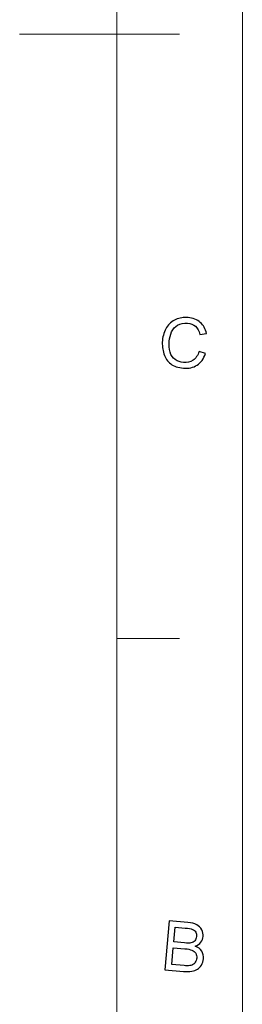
# Model space of a CAD drawing. Header units: millimetres. Extents: x -594 to 595, y -419 to 422.
# Tile 110 of 124: x 547 to 595, y -207 to 4. Entities that reach past the tile are written whole.
import ezdxf

# ---------------------------------------------------------------- set-up
doc = ezdxf.new("R2010")
doc.units = ezdxf.units.MM
doc.header["$MEASUREMENT"] = 0
doc.layers.add('layer 1', color=7, linetype='Continuous')

msp = doc.modelspace()

# ---------------------------------------------------------------- linework, layer by layer
at = {"layer": 'layer 1', "color": 1, "lineweight": 5}
for points in [[(595.1511, 421.7542), (595.1511, 421.7542), (595.1511, -419.2454), (595.1511, -419.2454)], [(595.1511, 421.7542), (595.1511, 421.7542), (595.1511, -419.2454), (595.1511, -419.2454)], [(595.1511, 421.7542), (595.1511, 421.7542), (595.1511, -419.2454), (595.1511, -419.2454)], [(581.6397, 1.2543), (581.6397, 1.2543), (547.1746, 1.2543), (547.1746, 1.2543)], [(581.6397, 1.2543), (581.6397, 1.2543), (547.1746, 1.2543), (547.1746, 1.2543)], [(581.6397, 1.2543), (581.6397, 1.2543), (547.1746, 1.2543), (547.1746, 1.2543)], [(581.6397, -128.7425), (581.6397, -128.7425), (568.1284, -128.7425), (568.1284, -128.7425)], [(581.6397, -128.7425), (581.6397, -128.7425), (568.1284, -128.7425), (568.1284, -128.7425)], [(581.6397, -128.7425), (581.6397, -128.7425), (568.1284, -128.7425), (568.1284, -128.7425)]]:
    msp.add_open_spline(points, degree=3, dxfattribs=at)
at = {"layer": 'layer 1', "color": 5, "lineweight": 9}
msp.add_open_spline([(568.1284, 395.2242), (568.1284, 395.2242), (568.1284, -392.7155), (568.1284, -392.7155)], degree=3, dxfattribs=at)
at = {"layer": 'layer 1', "color": 1}
for points, knots in [([(585.8333, -66.9577), (585.8333, -66.9577), (587.2196, -67.4318), (587.2196, -67.4318), (587.2196, -67.4318), (586.8217, -68.5499), (586.2089, -69.3726), (585.383, -69.908), (585.383, -69.908), (584.5599, -70.4411), (583.589, -70.6598), (582.4758, -70.5639), (582.4758, -70.5639), (581.3222, -70.4634), (580.4039, -70.1537), (579.7209, -69.6306), (579.7209, -69.6306), (579.0402, -69.1073), (578.5497, -68.3924), (578.2496, -67.4861), (578.2496, -67.4861), (577.9517, -66.5771), (577.8468, -65.6239), (577.9369, -64.6192), (577.9369, -64.6192), (578.0345, -63.5262), (578.3322, -62.5879), (578.8301, -61.8118), (578.8301, -61.8118), (579.3281, -61.0328), (579.9884, -60.4655), (580.8142, -60.1116), (580.8142, -60.1116), (581.6376, -59.7556), (582.5206, -59.618), (583.4639, -59.699), (583.4639, -59.699), (584.5348, -59.7898), (585.413, -60.1363), (586.0962, -60.7332), (586.0962, -60.7332), (586.7767, -61.3327), (587.2196, -62.1286), (587.4197, -63.1233), (587.4197, -63.1233), (587.4197, -63.1233), (585.9961, -63.3248), (585.9961, -63.3248), (585.9961, -63.3248), (585.8158, -62.5389), (585.5055, -61.9515), (585.0652, -61.5635), (585.0652, -61.5635), (584.6251, -61.1728), (584.0444, -60.947), (583.3289, -60.8856), (583.3289, -60.8856), (582.5082, -60.8168), (581.8026, -60.9494), (581.2146, -61.2909), (581.2146, -61.2909), (580.629, -61.6299), (580.1936, -62.1162), (579.911, -62.7499), (579.911, -62.7499), (579.6309, -63.3812), (579.4581, -64.0445), (579.3955, -64.7374), (579.3955, -64.7374), (579.3179, -65.6313), (579.3807, -66.4223), (579.5856, -67.1126), (579.5856, -67.1126), (579.791, -67.8005), (580.1588, -68.336), (580.6891, -68.7119), (580.6891, -68.7119), (581.2197, -69.0901), (581.8126, -69.3088), (582.4631, -69.3628), (582.4631, -69.3628), (583.2588, -69.4316), (583.9495, -69.2643), (584.54, -68.8641), (584.54, -68.8641), (585.1304, -68.4614), (585.5607, -67.8275), (585.8333, -66.9577)], [0, 0, 0, 0, 0.04347826, 0.04347826, 0.04347826, 0.04347826, 0.08695652, 0.08695652, 0.08695652, 0.08695652, 0.13043478, 0.13043478, 0.13043478, 0.13043478, 0.17391304, 0.17391304, 0.17391304, 0.17391304, 0.2173913, 0.2173913, 0.2173913, 0.2173913, 0.26086957, 0.26086957, 0.26086957, 0.26086957, 0.30434783, 0.30434783, 0.30434783, 0.30434783, 0.34782609, 0.34782609, 0.34782609, 0.34782609, 0.39130435, 0.39130435, 0.39130435, 0.39130435, 0.43478261, 0.43478261, 0.43478261, 0.43478261, 0.47826087, 0.47826087, 0.47826087, 0.47826087, 0.52173913, 0.52173913, 0.52173913, 0.52173913, 0.56521739, 0.56521739, 0.56521739, 0.56521739, 0.60869565, 0.60869565, 0.60869565, 0.60869565, 0.65217391, 0.65217391, 0.65217391, 0.65217391, 0.69565217, 0.69565217, 0.69565217, 0.69565217, 0.73913043, 0.73913043, 0.73913043, 0.73913043, 0.7826087, 0.7826087, 0.7826087, 0.7826087, 0.82608696, 0.82608696, 0.82608696, 0.82608696, 0.86956522, 0.86956522, 0.86956522, 0.86956522, 0.91304348, 0.91304348, 0.91304348, 0.91304348, 1, 1, 1, 1]), ([(585.8333, -66.9577), (585.8333, -66.9577), (587.2196, -67.4318), (587.2196, -67.4318), (587.2196, -67.4318), (586.8217, -68.5499), (586.2089, -69.3726), (585.383, -69.908), (585.383, -69.908), (584.5599, -70.4411), (583.589, -70.6598), (582.4758, -70.5639), (582.4758, -70.5639), (581.3222, -70.4634), (580.4039, -70.1537), (579.7209, -69.6306), (579.7209, -69.6306), (579.0402, -69.1073), (578.5497, -68.3924), (578.2496, -67.4861), (578.2496, -67.4861), (577.9517, -66.5771), (577.8468, -65.6239), (577.9369, -64.6192), (577.9369, -64.6192), (578.0345, -63.5262), (578.3322, -62.5879), (578.8301, -61.8118), (578.8301, -61.8118), (579.3281, -61.0328), (579.9884, -60.4655), (580.8142, -60.1116), (580.8142, -60.1116), (581.6376, -59.7556), (582.5206, -59.618), (583.4639, -59.699), (583.4639, -59.699), (584.5348, -59.7898), (585.413, -60.1363), (586.0962, -60.7332), (586.0962, -60.7332), (586.7767, -61.3327), (587.2196, -62.1286), (587.4197, -63.1233), (587.4197, -63.1233), (587.4197, -63.1233), (585.9961, -63.3248), (585.9961, -63.3248), (585.9961, -63.3248), (585.8158, -62.5389), (585.5055, -61.9515), (585.0652, -61.5635), (585.0652, -61.5635), (584.6251, -61.1728), (584.0444, -60.947), (583.3289, -60.8856), (583.3289, -60.8856), (582.5082, -60.8168), (581.8026, -60.9494), (581.2146, -61.2909), (581.2146, -61.2909), (580.629, -61.6299), (580.1936, -62.1162), (579.911, -62.7499), (579.911, -62.7499), (579.6309, -63.3812), (579.4581, -64.0445), (579.3955, -64.7374), (579.3955, -64.7374), (579.3179, -65.6313), (579.3807, -66.4223), (579.5856, -67.1126), (579.5856, -67.1126), (579.791, -67.8005), (580.1588, -68.336), (580.6891, -68.7119), (580.6891, -68.7119), (581.2197, -69.0901), (581.8126, -69.3088), (582.4631, -69.3628), (582.4631, -69.3628), (583.2588, -69.4316), (583.9495, -69.2643), (584.54, -68.8641), (584.54, -68.8641), (585.1304, -68.4614), (585.5607, -67.8275), (585.8333, -66.9577)], [0, 0, 0, 0, 0.04347826, 0.04347826, 0.04347826, 0.04347826, 0.08695652, 0.08695652, 0.08695652, 0.08695652, 0.13043478, 0.13043478, 0.13043478, 0.13043478, 0.17391304, 0.17391304, 0.17391304, 0.17391304, 0.2173913, 0.2173913, 0.2173913, 0.2173913, 0.26086957, 0.26086957, 0.26086957, 0.26086957, 0.30434783, 0.30434783, 0.30434783, 0.30434783, 0.34782609, 0.34782609, 0.34782609, 0.34782609, 0.39130435, 0.39130435, 0.39130435, 0.39130435, 0.43478261, 0.43478261, 0.43478261, 0.43478261, 0.47826087, 0.47826087, 0.47826087, 0.47826087, 0.52173913, 0.52173913, 0.52173913, 0.52173913, 0.56521739, 0.56521739, 0.56521739, 0.56521739, 0.60869565, 0.60869565, 0.60869565, 0.60869565, 0.65217391, 0.65217391, 0.65217391, 0.65217391, 0.69565217, 0.69565217, 0.69565217, 0.69565217, 0.73913043, 0.73913043, 0.73913043, 0.73913043, 0.7826087, 0.7826087, 0.7826087, 0.7826087, 0.82608696, 0.82608696, 0.82608696, 0.82608696, 0.86956522, 0.86956522, 0.86956522, 0.86956522, 0.91304348, 0.91304348, 0.91304348, 0.91304348, 1, 1, 1, 1]), ([(585.8333, -66.9577), (585.8333, -66.9577), (587.2196, -67.4318), (587.2196, -67.4318), (587.2196, -67.4318), (586.8217, -68.5499), (586.2089, -69.3726), (585.383, -69.908), (585.383, -69.908), (584.5599, -70.4411), (583.589, -70.6598), (582.4758, -70.5639), (582.4758, -70.5639), (581.3222, -70.4634), (580.4039, -70.1537), (579.7209, -69.6306), (579.7209, -69.6306), (579.0402, -69.1073), (578.5497, -68.3924), (578.2496, -67.4861), (578.2496, -67.4861), (577.9517, -66.5771), (577.8468, -65.6239), (577.9369, -64.6192), (577.9369, -64.6192), (578.0345, -63.5262), (578.3322, -62.5879), (578.8301, -61.8118), (578.8301, -61.8118), (579.3281, -61.0328), (579.9884, -60.4655), (580.8142, -60.1116), (580.8142, -60.1116), (581.6376, -59.7556), (582.5206, -59.618), (583.4639, -59.699), (583.4639, -59.699), (584.5348, -59.7898), (585.413, -60.1363), (586.0962, -60.7332), (586.0962, -60.7332), (586.7767, -61.3327), (587.2196, -62.1286), (587.4197, -63.1233), (587.4197, -63.1233), (587.4197, -63.1233), (585.9961, -63.3248), (585.9961, -63.3248), (585.9961, -63.3248), (585.8158, -62.5389), (585.5055, -61.9515), (585.0652, -61.5635), (585.0652, -61.5635), (584.6251, -61.1728), (584.0444, -60.947), (583.3289, -60.8856), (583.3289, -60.8856), (582.5082, -60.8168), (581.8026, -60.9494), (581.2146, -61.2909), (581.2146, -61.2909), (580.629, -61.6299), (580.1936, -62.1162), (579.911, -62.7499), (579.911, -62.7499), (579.6309, -63.3812), (579.4581, -64.0445), (579.3955, -64.7374), (579.3955, -64.7374), (579.3179, -65.6313), (579.3807, -66.4223), (579.5856, -67.1126), (579.5856, -67.1126), (579.791, -67.8005), (580.1588, -68.336), (580.6891, -68.7119), (580.6891, -68.7119), (581.2197, -69.0901), (581.8126, -69.3088), (582.4631, -69.3628), (582.4631, -69.3628), (583.2588, -69.4316), (583.9495, -69.2643), (584.54, -68.8641), (584.54, -68.8641), (585.1304, -68.4614), (585.5607, -67.8275), (585.8333, -66.9577)], [0, 0, 0, 0, 0.04347826, 0.04347826, 0.04347826, 0.04347826, 0.08695652, 0.08695652, 0.08695652, 0.08695652, 0.13043478, 0.13043478, 0.13043478, 0.13043478, 0.17391304, 0.17391304, 0.17391304, 0.17391304, 0.2173913, 0.2173913, 0.2173913, 0.2173913, 0.26086957, 0.26086957, 0.26086957, 0.26086957, 0.30434783, 0.30434783, 0.30434783, 0.30434783, 0.34782609, 0.34782609, 0.34782609, 0.34782609, 0.39130435, 0.39130435, 0.39130435, 0.39130435, 0.43478261, 0.43478261, 0.43478261, 0.43478261, 0.47826087, 0.47826087, 0.47826087, 0.47826087, 0.52173913, 0.52173913, 0.52173913, 0.52173913, 0.56521739, 0.56521739, 0.56521739, 0.56521739, 0.60869565, 0.60869565, 0.60869565, 0.60869565, 0.65217391, 0.65217391, 0.65217391, 0.65217391, 0.69565217, 0.69565217, 0.69565217, 0.69565217, 0.73913043, 0.73913043, 0.73913043, 0.73913043, 0.7826087, 0.7826087, 0.7826087, 0.7826087, 0.82608696, 0.82608696, 0.82608696, 0.82608696, 0.86956522, 0.86956522, 0.86956522, 0.86956522, 0.91304348, 0.91304348, 0.91304348, 0.91304348, 1, 1, 1, 1]), ([(578.4281, -199.9787), (578.4281, -199.9787), (579.3639, -189.4723), (579.3639, -189.4723), (579.3639, -189.4723), (579.3639, -189.4723), (583.3795, -189.8162), (583.3795, -189.8162), (583.3795, -189.8162), (584.1978, -189.8874), (584.8435, -190.0494), (585.3188, -190.3048), (585.3188, -190.3048), (585.7942, -190.5581), (586.152, -190.9192), (586.3922, -191.3858), (586.3922, -191.3858), (586.6324, -191.8525), (586.73, -192.3266), (586.6877, -192.8081), (586.6877, -192.8081), (586.6475, -193.2575), (586.4873, -193.6702), (586.2019, -194.0461), (586.2019, -194.0461), (585.9193, -194.4195), (585.5165, -194.7094), (584.9934, -194.9084), (584.9934, -194.9084), (585.6241, -195.1517), (586.0921, -195.5127), (586.3997, -195.9918), (586.3997, -195.9918), (586.71, -196.4709), (586.8351, -197.0159), (586.7799, -197.6276), (586.7799, -197.6276), (586.7375, -198.1192), (586.5898, -198.5686), (586.342, -198.9715), (586.342, -198.9715), (586.0918, -199.3767), (585.8017, -199.6814), (585.469, -199.8828), (585.469, -199.8828), (585.1363, -200.0867), (584.7308, -200.2267), (584.2504, -200.3029), (584.2504, -200.3029), (583.7702, -200.3789), (583.1895, -200.3889), (582.509, -200.3299), (582.509, -200.3299), (582.509, -200.3299), (578.4281, -199.9787), (578.4281, -199.9787)], [0, 0, 0, 0, 0.06666667, 0.06666667, 0.06666667, 0.06666667, 0.13333333, 0.13333333, 0.13333333, 0.13333333, 0.2, 0.2, 0.2, 0.2, 0.26666667, 0.26666667, 0.26666667, 0.26666667, 0.33333333, 0.33333333, 0.33333333, 0.33333333, 0.4, 0.4, 0.4, 0.4, 0.46666667, 0.46666667, 0.46666667, 0.46666667, 0.53333333, 0.53333333, 0.53333333, 0.53333333, 0.6, 0.6, 0.6, 0.6, 0.66666667, 0.66666667, 0.66666667, 0.66666667, 0.73333333, 0.73333333, 0.73333333, 0.73333333, 0.8, 0.8, 0.8, 0.8, 0.86666667, 0.86666667, 0.86666667, 0.86666667, 1, 1, 1, 1]), ([(578.4281, -199.9787), (578.4281, -199.9787), (579.3639, -189.4723), (579.3639, -189.4723), (579.3639, -189.4723), (579.3639, -189.4723), (583.3795, -189.8162), (583.3795, -189.8162), (583.3795, -189.8162), (584.1978, -189.8874), (584.8435, -190.0494), (585.3188, -190.3048), (585.3188, -190.3048), (585.7942, -190.5581), (586.152, -190.9192), (586.3922, -191.3858), (586.3922, -191.3858), (586.6324, -191.8525), (586.73, -192.3266), (586.6877, -192.8081), (586.6877, -192.8081), (586.6475, -193.2575), (586.4873, -193.6702), (586.2019, -194.0461), (586.2019, -194.0461), (585.9193, -194.4195), (585.5165, -194.7094), (584.9934, -194.9084), (584.9934, -194.9084), (585.6241, -195.1517), (586.0921, -195.5127), (586.3997, -195.9918), (586.3997, -195.9918), (586.71, -196.4709), (586.8351, -197.0159), (586.7799, -197.6276), (586.7799, -197.6276), (586.7375, -198.1192), (586.5898, -198.5686), (586.342, -198.9715), (586.342, -198.9715), (586.0918, -199.3767), (585.8017, -199.6814), (585.469, -199.8828), (585.469, -199.8828), (585.1363, -200.0867), (584.7308, -200.2267), (584.2504, -200.3029), (584.2504, -200.3029), (583.7702, -200.3789), (583.1895, -200.3889), (582.509, -200.3299), (582.509, -200.3299), (582.509, -200.3299), (578.4281, -199.9787), (578.4281, -199.9787)], [0, 0, 0, 0, 0.06666667, 0.06666667, 0.06666667, 0.06666667, 0.13333333, 0.13333333, 0.13333333, 0.13333333, 0.2, 0.2, 0.2, 0.2, 0.26666667, 0.26666667, 0.26666667, 0.26666667, 0.33333333, 0.33333333, 0.33333333, 0.33333333, 0.4, 0.4, 0.4, 0.4, 0.46666667, 0.46666667, 0.46666667, 0.46666667, 0.53333333, 0.53333333, 0.53333333, 0.53333333, 0.6, 0.6, 0.6, 0.6, 0.66666667, 0.66666667, 0.66666667, 0.66666667, 0.73333333, 0.73333333, 0.73333333, 0.73333333, 0.8, 0.8, 0.8, 0.8, 0.86666667, 0.86666667, 0.86666667, 0.86666667, 1, 1, 1, 1]), ([(578.4281, -199.9787), (578.4281, -199.9787), (579.3639, -189.4723), (579.3639, -189.4723), (579.3639, -189.4723), (579.3639, -189.4723), (583.3795, -189.8162), (583.3795, -189.8162), (583.3795, -189.8162), (584.1978, -189.8874), (584.8435, -190.0494), (585.3188, -190.3048), (585.3188, -190.3048), (585.7942, -190.5581), (586.152, -190.9192), (586.3922, -191.3858), (586.3922, -191.3858), (586.6324, -191.8525), (586.73, -192.3266), (586.6877, -192.8081), (586.6877, -192.8081), (586.6475, -193.2575), (586.4873, -193.6702), (586.2019, -194.0461), (586.2019, -194.0461), (585.9193, -194.4195), (585.5165, -194.7094), (584.9934, -194.9084), (584.9934, -194.9084), (585.6241, -195.1517), (586.0921, -195.5127), (586.3997, -195.9918), (586.3997, -195.9918), (586.71, -196.4709), (586.8351, -197.0159), (586.7799, -197.6276), (586.7799, -197.6276), (586.7375, -198.1192), (586.5898, -198.5686), (586.342, -198.9715), (586.342, -198.9715), (586.0918, -199.3767), (585.8017, -199.6814), (585.469, -199.8828), (585.469, -199.8828), (585.1363, -200.0867), (584.7308, -200.2267), (584.2504, -200.3029), (584.2504, -200.3029), (583.7702, -200.3789), (583.1895, -200.3889), (582.509, -200.3299), (582.509, -200.3299), (582.509, -200.3299), (578.4281, -199.9787), (578.4281, -199.9787)], [0, 0, 0, 0, 0.06666667, 0.06666667, 0.06666667, 0.06666667, 0.13333333, 0.13333333, 0.13333333, 0.13333333, 0.2, 0.2, 0.2, 0.2, 0.26666667, 0.26666667, 0.26666667, 0.26666667, 0.33333333, 0.33333333, 0.33333333, 0.33333333, 0.4, 0.4, 0.4, 0.4, 0.46666667, 0.46666667, 0.46666667, 0.46666667, 0.53333333, 0.53333333, 0.53333333, 0.53333333, 0.6, 0.6, 0.6, 0.6, 0.66666667, 0.66666667, 0.66666667, 0.66666667, 0.73333333, 0.73333333, 0.73333333, 0.73333333, 0.8, 0.8, 0.8, 0.8, 0.86666667, 0.86666667, 0.86666667, 0.86666667, 1, 1, 1, 1]), ([(580.3871, -194.0093), (580.3871, -194.0093), (582.7015, -194.2059), (582.7015, -194.2059), (582.7015, -194.2059), (583.3297, -194.2599), (583.7826, -194.2599), (584.063, -194.2011), (584.063, -194.2011), (584.4329, -194.1273), (584.7182, -193.9751), (584.9236, -193.749), (584.9236, -193.749), (585.1261, -193.5206), (585.2463, -193.221), (585.2789, -192.8549), (585.2789, -192.8549), (585.3086, -192.506), (585.2512, -192.1916), (585.1061, -191.9115), (585.1061, -191.9115), (584.9586, -191.6317), (584.7308, -191.4277), (584.4229, -191.3025), (584.4229, -191.3025), (584.1153, -191.177), (583.5774, -191.0836), (582.8091, -191.0174), (582.8091, -191.0174), (582.8091, -191.0174), (580.6699, -190.8332), (580.6699, -190.8332), (580.6699, -190.8332), (580.6699, -190.8332), (580.3871, -194.0093), (580.3871, -194.0093)], [0, 0, 0, 0, 0.1, 0.1, 0.1, 0.1, 0.2, 0.2, 0.2, 0.2, 0.3, 0.3, 0.3, 0.3, 0.4, 0.4, 0.4, 0.4, 0.5, 0.5, 0.5, 0.5, 0.6, 0.6, 0.6, 0.6, 0.7, 0.7, 0.7, 0.7, 0.8, 0.8, 0.8, 0.8, 1, 1, 1, 1]), ([(580.3871, -194.0093), (580.3871, -194.0093), (582.7015, -194.2059), (582.7015, -194.2059), (582.7015, -194.2059), (583.3297, -194.2599), (583.7826, -194.2599), (584.063, -194.2011), (584.063, -194.2011), (584.4329, -194.1273), (584.7182, -193.9751), (584.9236, -193.749), (584.9236, -193.749), (585.1261, -193.5206), (585.2463, -193.221), (585.2789, -192.8549), (585.2789, -192.8549), (585.3086, -192.506), (585.2512, -192.1916), (585.1061, -191.9115), (585.1061, -191.9115), (584.9586, -191.6317), (584.7308, -191.4277), (584.4229, -191.3025), (584.4229, -191.3025), (584.1153, -191.177), (583.5774, -191.0836), (582.8091, -191.0174), (582.8091, -191.0174), (582.8091, -191.0174), (580.6699, -190.8332), (580.6699, -190.8332), (580.6699, -190.8332), (580.6699, -190.8332), (580.3871, -194.0093), (580.3871, -194.0093)], [0, 0, 0, 0, 0.1, 0.1, 0.1, 0.1, 0.2, 0.2, 0.2, 0.2, 0.3, 0.3, 0.3, 0.3, 0.4, 0.4, 0.4, 0.4, 0.5, 0.5, 0.5, 0.5, 0.6, 0.6, 0.6, 0.6, 0.7, 0.7, 0.7, 0.7, 0.8, 0.8, 0.8, 0.8, 1, 1, 1, 1]), ([(580.3871, -194.0093), (580.3871, -194.0093), (582.7015, -194.2059), (582.7015, -194.2059), (582.7015, -194.2059), (583.3297, -194.2599), (583.7826, -194.2599), (584.063, -194.2011), (584.063, -194.2011), (584.4329, -194.1273), (584.7182, -193.9751), (584.9236, -193.749), (584.9236, -193.749), (585.1261, -193.5206), (585.2463, -193.221), (585.2789, -192.8549), (585.2789, -192.8549), (585.3086, -192.506), (585.2512, -192.1916), (585.1061, -191.9115), (585.1061, -191.9115), (584.9586, -191.6317), (584.7308, -191.4277), (584.4229, -191.3025), (584.4229, -191.3025), (584.1153, -191.177), (583.5774, -191.0836), (582.8091, -191.0174), (582.8091, -191.0174), (582.8091, -191.0174), (580.6699, -190.8332), (580.6699, -190.8332), (580.6699, -190.8332), (580.6699, -190.8332), (580.3871, -194.0093), (580.3871, -194.0093)], [0, 0, 0, 0, 0.1, 0.1, 0.1, 0.1, 0.2, 0.2, 0.2, 0.2, 0.3, 0.3, 0.3, 0.3, 0.4, 0.4, 0.4, 0.4, 0.5, 0.5, 0.5, 0.5, 0.6, 0.6, 0.6, 0.6, 0.7, 0.7, 0.7, 0.7, 0.8, 0.8, 0.8, 0.8, 1, 1, 1, 1]), ([(579.9544, -198.8609), (579.9544, -198.8609), (582.619, -199.0895), (582.619, -199.0895), (582.619, -199.0895), (583.077, -199.1287), (583.3995, -199.1409), (583.5872, -199.1213), (583.5872, -199.1213), (583.9174, -199.0919), (584.2005, -199.0207), (584.4305, -198.9051), (584.4305, -198.9051), (584.6607, -198.7896), (584.8586, -198.6104), (585.0236, -198.3672), (585.0236, -198.3672), (585.1862, -198.1239), (585.2838, -197.8365), (585.3137, -197.5), (585.3137, -197.5), (585.3488, -197.1096), (585.2763, -196.7605), (585.0986, -196.4535), (585.0986, -196.4535), (584.9185, -196.1464), (584.6532, -195.9182), (584.3005, -195.7708), (584.3005, -195.7708), (583.95, -195.6233), (583.4324, -195.5201), (582.7516, -195.4611), (582.7516, -195.4611), (582.7516, -195.4611), (580.2771, -195.2475), (580.2771, -195.2475), (580.2771, -195.2475), (580.2771, -195.2475), (579.9544, -198.8609), (579.9544, -198.8609)], [0, 0, 0, 0, 0.09090909, 0.09090909, 0.09090909, 0.09090909, 0.18181818, 0.18181818, 0.18181818, 0.18181818, 0.27272727, 0.27272727, 0.27272727, 0.27272727, 0.36363636, 0.36363636, 0.36363636, 0.36363636, 0.45454545, 0.45454545, 0.45454545, 0.45454545, 0.54545455, 0.54545455, 0.54545455, 0.54545455, 0.63636364, 0.63636364, 0.63636364, 0.63636364, 0.72727273, 0.72727273, 0.72727273, 0.72727273, 0.81818182, 0.81818182, 0.81818182, 0.81818182, 1, 1, 1, 1]), ([(579.9544, -198.8609), (579.9544, -198.8609), (582.619, -199.0895), (582.619, -199.0895), (582.619, -199.0895), (583.077, -199.1287), (583.3995, -199.1409), (583.5872, -199.1213), (583.5872, -199.1213), (583.9174, -199.0919), (584.2005, -199.0207), (584.4305, -198.9051), (584.4305, -198.9051), (584.6607, -198.7896), (584.8586, -198.6104), (585.0236, -198.3672), (585.0236, -198.3672), (585.1862, -198.1239), (585.2838, -197.8365), (585.3137, -197.5), (585.3137, -197.5), (585.3488, -197.1096), (585.2763, -196.7605), (585.0986, -196.4535), (585.0986, -196.4535), (584.9185, -196.1464), (584.6532, -195.9182), (584.3005, -195.7708), (584.3005, -195.7708), (583.95, -195.6233), (583.4324, -195.5201), (582.7516, -195.4611), (582.7516, -195.4611), (582.7516, -195.4611), (580.2771, -195.2475), (580.2771, -195.2475), (580.2771, -195.2475), (580.2771, -195.2475), (579.9544, -198.8609), (579.9544, -198.8609)], [0, 0, 0, 0, 0.09090909, 0.09090909, 0.09090909, 0.09090909, 0.18181818, 0.18181818, 0.18181818, 0.18181818, 0.27272727, 0.27272727, 0.27272727, 0.27272727, 0.36363636, 0.36363636, 0.36363636, 0.36363636, 0.45454545, 0.45454545, 0.45454545, 0.45454545, 0.54545455, 0.54545455, 0.54545455, 0.54545455, 0.63636364, 0.63636364, 0.63636364, 0.63636364, 0.72727273, 0.72727273, 0.72727273, 0.72727273, 0.81818182, 0.81818182, 0.81818182, 0.81818182, 1, 1, 1, 1]), ([(579.9544, -198.8609), (579.9544, -198.8609), (582.619, -199.0895), (582.619, -199.0895), (582.619, -199.0895), (583.077, -199.1287), (583.3995, -199.1409), (583.5872, -199.1213), (583.5872, -199.1213), (583.9174, -199.0919), (584.2005, -199.0207), (584.4305, -198.9051), (584.4305, -198.9051), (584.6607, -198.7896), (584.8586, -198.6104), (585.0236, -198.3672), (585.0236, -198.3672), (585.1862, -198.1239), (585.2838, -197.8365), (585.3137, -197.5), (585.3137, -197.5), (585.3488, -197.1096), (585.2763, -196.7605), (585.0986, -196.4535), (585.0986, -196.4535), (584.9185, -196.1464), (584.6532, -195.9182), (584.3005, -195.7708), (584.3005, -195.7708), (583.95, -195.6233), (583.4324, -195.5201), (582.7516, -195.4611), (582.7516, -195.4611), (582.7516, -195.4611), (580.2771, -195.2475), (580.2771, -195.2475), (580.2771, -195.2475), (580.2771, -195.2475), (579.9544, -198.8609), (579.9544, -198.8609)], [0, 0, 0, 0, 0.09090909, 0.09090909, 0.09090909, 0.09090909, 0.18181818, 0.18181818, 0.18181818, 0.18181818, 0.27272727, 0.27272727, 0.27272727, 0.27272727, 0.36363636, 0.36363636, 0.36363636, 0.36363636, 0.45454545, 0.45454545, 0.45454545, 0.45454545, 0.54545455, 0.54545455, 0.54545455, 0.54545455, 0.63636364, 0.63636364, 0.63636364, 0.63636364, 0.72727273, 0.72727273, 0.72727273, 0.72727273, 0.81818182, 0.81818182, 0.81818182, 0.81818182, 1, 1, 1, 1])]:
    msp.add_open_spline(points, degree=3, knots=knots, dxfattribs=at)

doc.saveas('drawing.dxf')
